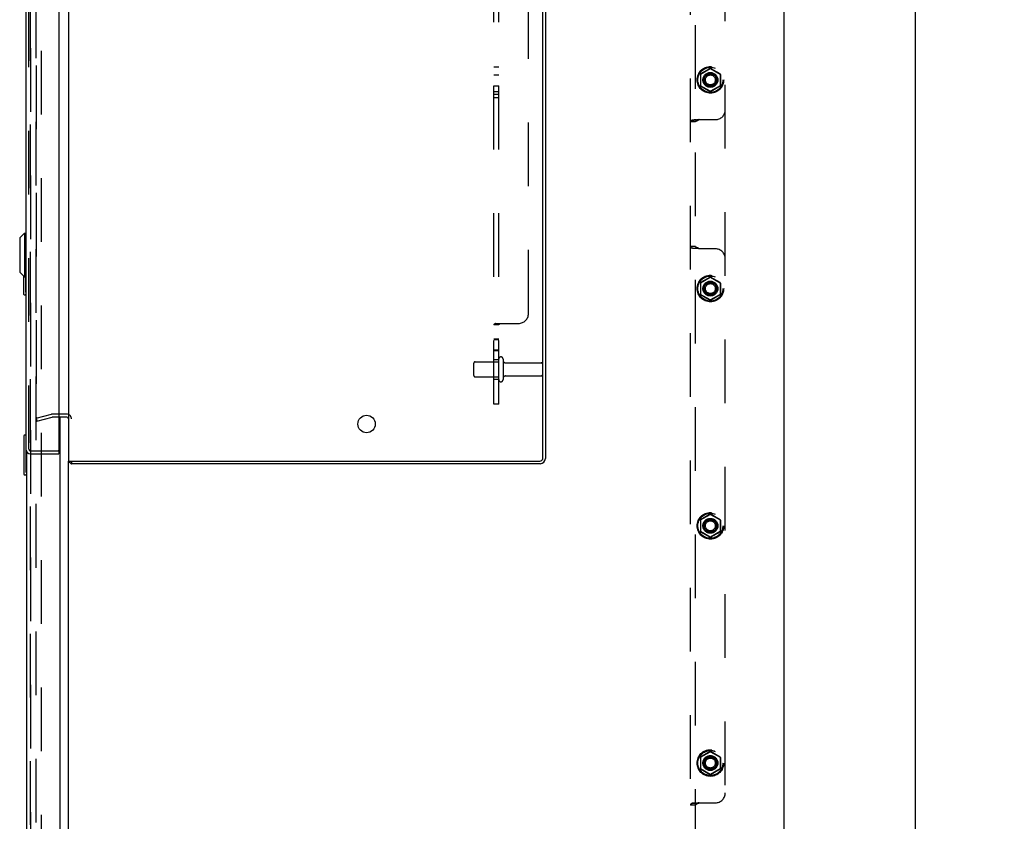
# Model space of a CAD drawing. Header units: inches. Extents: x 0 to 291, y 0 to 188.
# Tile 104 of 113: x 151 to 176, y 95 to 115. Entities that reach past the tile are written whole.
import ezdxf

# ---------------------------------------------------------------- set-up
doc = ezdxf.new("R2010")
doc.units = ezdxf.units.IN
doc.header["$LTSCALE"] = 16.018896
doc.header["$MEASUREMENT"] = 0
doc.linetypes.add('HIDDEN', pattern=[0.2, 0.1, -0.1])
doc.layers.get('0').update_dxf_attribs({"linetype": 'CONTINUOUS'})
for name, color, linetype in [('DEFAULT_2', 8, 'HIDDEN'), ('DIMENSIONS', 7, 'CONTINUOUS'), ('EXR_ENCLOSURE_DOOR_ASSEMBLY', 7, 'CONTINUOUS'), ('LEFT_OR_SECONDARY_DOOR_ASSEMBLY', 7, 'CONTINUOUS'), ('RIGHT_OR_MAIN_DOOR_ASSEMBLY', 7, 'CONTINUOUS'), ('SUBPANELS', 7, 'CONTINUOUS')]:
    doc.layers.add(name, color=color, linetype=linetype)
doc.styles.get("Standard").update_dxf_attribs({"font": 'arial.ttf'})
doc.dimstyles.new('DIMSTYLE_1', dxfattribs={"dimtxt": 1.284938, "dimasz": 1.713251, "dimexe": 0.09, "dimexo": 0.07, "dimgap": 0.0375, "dimtad": 0, "dimtih": 1, "dimtoh": 1, "dimzin": 4, "dimdsep": 46, "dimtxsty": 'Standard', "dimblk": '_FILLED', "dimblk1": '_FILLED', "dimblk2": '_FILLED', "dimcen": 0.09, "dimadec": 3, "dimazin": 1, "dimtfac": 1, "dimtdec": 3, "dimtofl": 0, "dimtmove": 0, "dimatfit": 3, "dimldrblk": '_FILLED', "dimfxl": 0, "dimtolj": 1, "dimtzin": 4, "dimarcsym": 0})

# ---------------------------------------------------------------- blocks, each defined once
blk = doc.blocks.new('_FILLED')
at = {"color": 0, "linetype": 'ByBlock'}
blk.add_solid([(0, 0), (-1, 0.2), (-1, -0.2)], dxfattribs=at)
blk = doc.blocks.new('*D4')
at = {"layer": 'DIMENSIONS', "color": 2, "linetype": 'Continuous'}
for p, q in [((171.368, 133.037), (175.197, 133.037)), ((173.655, 133.037), (173.655, 92.322)), ((173.655, 49.037), (173.655, 89.752)), ((171.368, 49.037), (175.197, 49.037))]:
    blk.add_line(p, q, dxfattribs=at)
at = {"layer": 'DIMENSIONS', "color": 2, "linetype": 'Continuous', "xscale": 1.7132508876, "yscale": 1.7132508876, "zscale": 1.7132508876}
for p, rotation in [((173.655, 133.037), 90), ((173.655, 49.037), 270)]:
    blk.add_blockref('_FILLED', p, dxfattribs=dict(at, rotation=rotation))
at = {"layer": 'DIMENSIONS', "color": 2, "linetype": 'Continuous', "insert": (173.655, 91.679), "char_height": 1.2849, "width": 4.49012, "attachment_point": 2, "line_spacing_factor": 0.9}
blk.add_mtext('84.00', dxfattribs=at)

msp = doc.modelspace()

# ---------------------------------------------------------------- linework, layer by layer
at = {"color": 7, "linetype": 'Continuous'}
for p, q in [((170.3566, 132.9117), (170.3566, 49.1617)), ((152.3146, 104.8167), (152.1136, 104.8167)), ((152.3566, 56.318), (152.3566, 103.6297)), ((152.4316, 103.6297), (152.4316, 103.5667))]:
    msp.add_line(p, q, dxfattribs=at)
at = {"color": 3, "linetype": 'Continuous'}
for p, q in [((152.3566, 127.5037), (152.3566, 103.6297)), ((164.2936, 103.7097), (164.2936, 127.4237)), ((164.3566, 127.4307), (164.3566, 103.7027)), ((152.3146, 104.7417), (152.1136, 104.7417)), ((152.3566, 103.6297), (164.2136, 103.6297)), ((164.2206, 103.5667), (152.4316, 103.5667))]:
    msp.add_line(p, q, dxfattribs=at)
for points in [[(152.4097, 103.5857), (152.4113, 103.5846), (152.4129, 103.5832), (152.4144, 103.5816), (152.4159, 103.5799), (152.4174, 103.5781), (152.4202, 103.5746)], [(152.4202, 103.5746), (152.4216, 103.573), (152.4229, 103.5715), (152.4243, 103.5702), (152.4257, 103.569), (152.427, 103.5681), (152.4283, 103.5674), (152.4295, 103.567), (152.4306, 103.5668), (152.4316, 103.5667)]]:
    msp.add_lwpolyline(points, dxfattribs=at)
msp.add_circle((159.8566, 104.5667), 0.219, dxfattribs=at)
at = {"color": 7, "linetype": 'Continuous'}
msp.add_arc((152.3146, 104.6997), 0.117, 69.25605, 90, dxfattribs=at)
at = {"color": 3, "linetype": 'Continuous'}
for centre, radius, start, end in [((152.3146, 104.6997), 0.042, 0, 90), ((152.4736, 103.6837), 0.117, 207.49574, 236.90018), ((164.2136, 103.7097), 0.08, 270, 360), ((164.2206, 103.7027), 0.136, 270, 360)]:
    msp.add_arc(centre, radius, start, end, dxfattribs=at)
at = {"layer": 'DEFAULT_2', "color": 8, "linetype": 'HIDDEN'}
for p, q in [((151.5441, 56.0992), (151.5441, 129.9742)), ((151.6691, 129.9742), (151.6691, 56.0992)), ((151.544, 126.3985), (151.544, 104.735)), ((162.5566, 105.7842), (162.5566, 106.0992)), ((162.5866, 106.1292), (163.1816, 106.1292)), ((163.1816, 105.6842), (163.1816, 106.1992)), ((163.2916, 106.1992), (163.2916, 105.6842)), ((163.3541, 106.1067), (164.2516, 106.1067)), ((164.2816, 106.0767), (164.2816, 105.8067)), ((163.3541, 105.7767), (164.2516, 105.7767)), ((162.5866, 105.7542), (163.1816, 105.7542)), ((151.544, 104.7099), (151.9301, 104.8133)), ((152.1136, 104.8167), (151.956, 104.8167)), ((151.544, 104.7099), (151.5634, 104.6374)), ((151.5582, 104.72), (151.5576, 104.72)), ((151.5634, 104.6374), (151.9495, 104.7409)), ((152.1136, 104.7417), (151.956, 104.7417))]:
    msp.add_line(p, q, dxfattribs=at)
for points in [[(151.544, 104.7333), (151.544, 104.7339), (151.544, 104.7345), (151.544, 104.735)], [(151.544, 104.735), (151.544, 104.7337), (151.5442, 104.7323), (151.5445, 104.731), (151.5449, 104.7297), (151.5454, 104.7284), (151.5461, 104.7272), (151.5468, 104.7261), (151.5476, 104.725), (151.5485, 104.7241), (151.5495, 104.7232), (151.5506, 104.7224), (151.5518, 104.7217), (151.553, 104.7211), (151.5542, 104.7207), (151.5555, 104.7203), (151.5568, 104.7201), (151.5581, 104.72), (151.5584, 104.72)], [(151.5446, 104.7305), (151.5445, 104.7311), (151.5443, 104.7316), (151.5442, 104.7322), (151.5441, 104.7328)], [(151.5479, 104.7247), (151.5476, 104.7251), (151.5472, 104.7256), (151.5469, 104.726), (151.5465, 104.7265), (151.5462, 104.7269), (151.5459, 104.7274), (151.5457, 104.7279), (151.5454, 104.7284), (151.5452, 104.7289), (151.545, 104.7295), (151.5448, 104.73)], [(151.5509, 104.7222), (151.5504, 104.7225), (151.55, 104.7228), (151.5495, 104.7232), (151.5491, 104.7235), (151.5487, 104.7239), (151.5483, 104.7243)], [(151.5534, 104.721), (151.5529, 104.7212), (151.5523, 104.7214), (151.5519, 104.7217), (151.5514, 104.7219)], [(151.5571, 104.7201), (151.5566, 104.7201), (151.556, 104.7202), (151.5555, 104.7203), (151.5549, 104.7205), (151.5544, 104.7206), (151.5539, 104.7208)], [(151.5584, 104.72), (151.5594, 104.7201), (151.5607, 104.7202), (151.562, 104.7205)], [(151.5598, 104.7201), (151.5593, 104.72), (151.5587, 104.72), (151.5584, 104.72)], [(151.562, 104.7205), (151.5615, 104.7204), (151.5609, 104.7202), (151.5604, 104.7202)]]:
    msp.add_lwpolyline(points, dxfattribs=at)
for centre, radius, start, end in [((162.5866, 106.0992), 0.03, 90, 180), ((163.2366, 106.1992), 0.055, 0, 180), ((163.3541, 106.1692), 0.0625, 180, 270), ((164.2516, 106.0767), 0.03, 0, 90), ((162.5866, 105.7842), 0.03, 180, 270), ((163.3541, 105.7142), 0.0625, 90, 180), ((164.2516, 105.8067), 0.03, 270, 360), ((163.2366, 105.6842), 0.055, 180, 360), ((151.956, 104.7167), 0.1, 90, 105), ((152.3146, 104.6997), 0.117, 0, 69.25605), ((151.956, 104.7167), 0.025, 90, 105)]:
    msp.add_arc(centre, radius, start, end, dxfattribs=at)
at = {"layer": 'EXR_ENCLOSURE_DOOR_ASSEMBLY', "color": 3, "linetype": 'Continuous'}
for p, q in [((151.2886, 127.1997), (151.2886, 103.9337)), ((152.1136, 127.2267), (152.1136, 103.9067)), ((151.4056, 103.8167), (152.1136, 103.8167))]:
    msp.add_line(p, q, dxfattribs=at)
at = {"layer": 'EXR_ENCLOSURE_DOOR_ASSEMBLY', "color": 8, "linetype": 'HIDDEN'}
for p, q in [((151.3636, 103.9337), (151.3636, 127.1997)), ((151.4056, 103.8917), (152.0986, 103.8917))]:
    msp.add_line(p, q, dxfattribs=at)
at = {"layer": 'EXR_ENCLOSURE_DOOR_ASSEMBLY', "color": 7, "linetype": 'Continuous'}
for p, q in [((151.1311, 109.2498), (151.2492, 109.3679)), ((151.1311, 109.2498), (151.1311, 108.3837)), ((151.2492, 109.3679), (151.2492, 108.2656)), ((151.2492, 109.3679), (151.2886, 109.3679)), ((151.1311, 108.3837), (151.2492, 108.2656)), ((151.2286, 108.2862), (151.2286, 107.8317)), ((151.2492, 108.2656), (151.2886, 108.2656)), ((151.2753, 108.2656), (151.2753, 107.9167)), ((151.2436, 107.8167), (151.2886, 107.8167)), ((152.0986, 103.8917), (152.1136, 103.8917)), ((152.1136, 103.8917), (152.1136, 103.8167))]:
    msp.add_line(p, q, dxfattribs=at)
msp.add_lwpolyline([(151.2753, 107.9167), (151.2752, 107.9104), (151.2751, 107.9042), (151.2748, 107.8981), (151.2745, 107.8921), (151.2741, 107.8863), (151.2736, 107.8806)], dxfattribs=at)
for centre, start, end in [((151.2436, 107.8317), 180, 270), ((151.2736, 107.8317), 270, 360)]:
    msp.add_arc(centre, 0.015, start, end, dxfattribs=at)
at = {"layer": 'EXR_ENCLOSURE_DOOR_ASSEMBLY', "color": 3, "linetype": 'Continuous'}
for centre, radius, start, end in [((151.4056, 103.9337), 0.117, 180, 270), ((152.0986, 103.9067), 0.015, 270, 360)]:
    msp.add_arc(centre, radius, start, end, dxfattribs=at)
at = {"layer": 'EXR_ENCLOSURE_DOOR_ASSEMBLY', "color": 8, "linetype": 'HIDDEN'}
msp.add_arc((151.4056, 103.9337), 0.042, 180, 270, dxfattribs=at)
at = {"layer": 'LEFT_OR_SECONDARY_DOOR_ASSEMBLY', "color": 8, "linetype": 'HIDDEN'}
msp.add_line((151.4026, 56.0332), (151.4026, 130.0402), dxfattribs=at)
at = {"layer": 'RIGHT_OR_MAIN_DOOR_ASSEMBLY', "color": 8, "linetype": 'HIDDEN'}
msp.add_line((151.4026, 130.0402), (151.4026, 56.0332), dxfattribs=at)
at = {"layer": 'RIGHT_OR_MAIN_DOOR_ASSEMBLY', "color": 3, "linetype": 'Continuous'}
for p, q in [((152.1526, 104.8167), (152.1526, 104.8187)), ((152.1526, 55.9107), (152.1526, 104.7417)), ((151.2986, 103.8864), (151.2986, 56.0332))]:
    msp.add_line(p, q, dxfattribs=at)
at = {"layer": 'RIGHT_OR_MAIN_DOOR_ASSEMBLY', "color": 7, "linetype": 'Continuous'}
for p, q in [((151.2886, 104.2867), (151.2536, 104.2867)), ((151.2386, 104.2717), (151.2386, 103.3017)), ((151.2853, 104.1867), (151.2853, 103.3867)), ((151.2536, 103.2867), (151.2986, 103.2867))]:
    msp.add_line(p, q, dxfattribs=at)
for points in [[(151.2836, 104.2229), (151.2841, 104.2172), (151.2845, 104.2114), (151.2848, 104.2054), (151.2851, 104.1993), (151.2852, 104.193), (151.2853, 104.1867)], [(151.2853, 103.3867), (151.2852, 103.3804), (151.2851, 103.3742), (151.2848, 103.3681), (151.2845, 103.3621), (151.2841, 103.3563), (151.2836, 103.3506)]]:
    msp.add_lwpolyline(points, dxfattribs=at)
for centre, start, end in [((151.2536, 104.2717), 90, 180), ((151.2836, 104.2717), 70.49043, 90), ((151.2536, 103.3017), 180, 270), ((151.2836, 103.3017), 270, 360)]:
    msp.add_arc(centre, 0.015, start, end, dxfattribs=at)
at = {"layer": 'SUBPANELS', "color": 8, "linetype": 'HIDDEN'}
for p, q in [((168.0066, 57.193), (168.0066, 128.8805)), ((168.1316, 58.535), (168.1316, 127.5385)), ((163.0566, 105.0667), (163.0566, 126.0668)), ((163.1816, 105.0667), (163.1816, 126.0668)), ((163.9316, 107.3477), (163.9316, 123.7857)), ((168.8816, 63.443), (168.8816, 122.6305)), ((163.1816, 113.5423), (163.0566, 113.5423)), ((168.5016, 113.5129), (168.2591, 113.3729)), ((168.2616, 113.3715), (168.5016, 113.51)), ((168.7541, 113.3729), (168.5116, 113.5129)), ((168.5116, 113.51), (168.7516, 113.3715)), ((163.1816, 113.3393), (163.0566, 113.3393)), ((168.2541, 113.3642), (168.2541, 113.0842)), ((168.2566, 113.3628), (168.2566, 113.0857)), ((168.7566, 113.3628), (168.7566, 113.0857)), ((168.7591, 113.3642), (168.7591, 113.0842)), ((163.1816, 113.0633), (163.0566, 113.0633)), ((168.2591, 113.0756), (168.5016, 112.9356)), ((168.5016, 112.9385), (168.2616, 113.077)), ((168.7516, 113.077), (168.5116, 112.9385)), ((168.5116, 112.9356), (168.7541, 113.0756)), ((163.1816, 112.9278), (163.0566, 112.9278)), ((163.1816, 112.8603), (163.0566, 112.8603)), ((163.1816, 112.7718), (163.0566, 112.7718)), ((168.1436, 112.2171), (168.1136, 112.2166)), ((168.2165, 112.2242), (168.6316, 112.2242)), ((168.1316, 112.1669), (168.0066, 112.1669)), ((168.1316, 109.0316), (168.0066, 109.0316)), ((168.6316, 108.9742), (168.2165, 108.9742)), ((168.5016, 108.2629), (168.2591, 108.1229)), ((168.2616, 108.1215), (168.5016, 108.26)), ((168.7541, 108.1229), (168.5116, 108.2629)), ((168.5116, 108.26), (168.7516, 108.1215)), ((168.2541, 108.1142), (168.2541, 107.8342)), ((168.2566, 108.1128), (168.2566, 107.8357)), ((168.7566, 108.1128), (168.7566, 107.8357)), ((168.7591, 108.1142), (168.7591, 107.8342)), ((168.2591, 107.8256), (168.5016, 107.6856)), ((168.5016, 107.6885), (168.2616, 107.827)), ((168.7516, 107.827), (168.5116, 107.6885)), ((168.5116, 107.6856), (168.7541, 107.8256)), ((163.1816, 107.0627), (163.0566, 107.0627)), ((163.1097, 107.0977), (163.6816, 107.0977)), ((163.1868, 107.0716), (163.184, 107.0688)), ((163.2026, 107.0838), (163.1998, 107.0813)), ((163.1816, 106.704), (163.0566, 106.704)), ((163.0566, 106.6969), (163.1816, 106.6969)), ((163.1816, 106.424), (163.0566, 106.424)), ((163.0566, 106.4169), (163.1816, 106.4169)), ((163.0566, 106.1917), (163.1816, 106.1917)), ((163.0566, 105.6917), (163.1816, 105.6917)), ((163.1816, 105.0667), (163.0566, 105.0667)), ((168.2541, 102.1455), (168.2541, 101.8655)), ((168.2566, 102.1441), (168.2566, 101.8669)), ((168.5016, 102.2942), (168.2591, 102.1542)), ((168.2616, 102.1527), (168.5016, 102.2913)), ((168.7541, 102.1542), (168.5116, 102.2942)), ((168.5116, 102.2913), (168.7516, 102.1527)), ((168.7566, 102.1441), (168.7566, 101.8669)), ((168.7591, 102.1455), (168.7591, 101.8655)), ((168.2591, 101.8568), (168.5016, 101.7168)), ((168.5016, 101.7197), (168.2616, 101.8583)), ((168.7516, 101.8583), (168.5116, 101.7197)), ((168.5116, 101.7168), (168.7541, 101.8568)), ((168.2541, 96.1767), (168.2541, 95.8967)), ((168.2566, 96.1753), (168.2566, 95.8982)), ((168.5016, 96.3254), (168.2591, 96.1854)), ((168.2616, 96.184), (168.5016, 96.3225)), ((168.7541, 96.1854), (168.5116, 96.3254)), ((168.5116, 96.3225), (168.7516, 96.184)), ((168.7566, 96.1753), (168.7566, 95.8982)), ((168.7591, 96.1767), (168.7591, 95.8967)), ((168.2591, 95.8881), (168.5016, 95.7481)), ((168.5016, 95.751), (168.2616, 95.8895)), ((168.7516, 95.8895), (168.5116, 95.751)), ((168.5116, 95.7481), (168.7541, 95.8881)), ((168.1316, 94.9794), (168.0066, 94.9794)), ((168.1436, 95.0296), (168.1136, 95.0291)), ((168.2165, 95.0367), (168.6316, 95.0367))]:
    msp.add_line(p, q, dxfattribs=at)
for points in [[(168.0158, 112.1933), (168.0186, 112.1961), (168.0239, 112.1999), (168.031, 112.2035), (168.0406, 112.2069), (168.0516, 112.2096), (168.0621, 112.2116), (168.073, 112.2131), (168.0849, 112.2143), (168.0976, 112.2153), (168.1109, 112.2161), (168.1245, 112.2166), (168.1378, 112.217), (168.1536, 112.2173)], [(168.1136, 112.2166), (168.0959, 112.2161), (168.0795, 112.2151), (168.064, 112.2134), (168.049, 112.2105), (168.0352, 112.2062), (168.0232, 112.1999), (168.0158, 112.1933)], [(168.2308, 112.2242), (168.2183, 112.2164), (168.2053, 112.2096), (168.1919, 112.2035), (168.1789, 112.1982), (168.1672, 112.1938), (168.1566, 112.1895), (168.1469, 112.1851), (168.139, 112.1801), (168.1336, 112.1742), (168.1316, 112.1669)], [(168.2165, 112.2242), (168.1965, 112.2203), (168.1752, 112.2182), (168.1536, 112.2173)], [(168.0158, 112.1933), (168.0141, 112.1912), (168.0085, 112.1803), (168.0066, 112.1669)], [(168.0157, 109.0052), (168.0141, 109.0073), (168.0085, 109.0182), (168.0066, 109.0316)], [(168.1436, 108.9814), (168.1136, 108.9819), (168.0959, 108.9824), (168.0795, 108.9834), (168.064, 108.9851), (168.049, 108.9879), (168.0352, 108.9922), (168.0232, 108.9986), (168.0157, 109.0052)], [(168.1402, 108.9814), (168.1231, 108.9819), (168.1068, 108.9826), (168.0914, 108.9836), (168.0768, 108.985), (168.0627, 108.9868), (168.0498, 108.9892), (168.0378, 108.9924), (168.0281, 108.9963), (168.0221, 108.9997), (168.018, 109.0029), (168.0157, 109.0052)], [(168.2308, 108.9742), (168.2183, 108.9821), (168.2053, 108.9889), (168.1919, 108.995), (168.1789, 109.0003), (168.1672, 109.0047), (168.1566, 109.009), (168.1469, 109.0134), (168.139, 109.0184), (168.1336, 109.0243), (168.1316, 109.0316)], [(168.2165, 108.9742), (168.1965, 108.9782), (168.1752, 108.9802), (168.1536, 108.9812), (168.1436, 108.9814)], [(163.0829, 107.0841), (163.0761, 107.0811), (163.07, 107.0781), (163.0643, 107.0746), (163.06, 107.0708), (163.0575, 107.0669), (163.0566, 107.0627)], [(163.1097, 107.0977), (163.1042, 107.0939), (163.0975, 107.0904), (163.0902, 107.0872), (163.0829, 107.0841), (163.0761, 107.0811), (163.07, 107.0781)], [(163.1097, 107.0977), (163.1042, 107.0939), (163.0975, 107.0904)], [(163.1968, 107.0789), (163.19, 107.0742), (163.1868, 107.0716), (163.184, 107.0688), (163.1822, 107.0659), (163.1816, 107.0627)], [(163.2065, 107.0977), (163.207, 107.0938), (163.2065, 107.0902), (163.205, 107.0869), (163.2026, 107.0838), (163.1998, 107.0813), (163.1968, 107.0789)], [(168.0158, 95.0058), (168.0141, 95.0037), (168.0085, 94.9928), (168.0066, 94.9794)], [(168.0158, 95.0058), (168.0186, 95.0086), (168.0239, 95.0124), (168.031, 95.016), (168.0406, 95.0194), (168.0516, 95.0221), (168.0621, 95.0241), (168.073, 95.0256), (168.0849, 95.0268), (168.0976, 95.0278), (168.1109, 95.0286), (168.1245, 95.0291), (168.1378, 95.0295), (168.1536, 95.0298)], [(168.1136, 95.0291), (168.0959, 95.0286), (168.0795, 95.0276), (168.064, 95.0259), (168.049, 95.023), (168.0352, 95.0187), (168.0232, 95.0124), (168.0158, 95.0058)], [(168.2308, 95.0367), (168.2183, 95.0289), (168.2053, 95.0221), (168.1919, 95.016), (168.1789, 95.0107), (168.1672, 95.0063), (168.1566, 95.002), (168.1469, 94.9976), (168.139, 94.9926), (168.1336, 94.9867), (168.1316, 94.9794)], [(168.2165, 95.0367), (168.1965, 95.0328), (168.1752, 95.0307), (168.1536, 95.0298)]]:
    msp.add_lwpolyline(points, dxfattribs=at)
for centre, radius in [((168.5066, 113.2242), 0.335), ((168.5066, 113.2242), 0.3315), ((168.5066, 113.2242), 0.3183), ((168.5066, 113.2242), 0.3148), ((168.5066, 113.2242), 0.1875), ((168.5066, 113.2242), 0.176), ((168.5066, 113.2242), 0.156), ((168.5066, 113.2242), 0.155), ((168.5066, 113.2242), 0.125), ((168.5066, 107.9742), 0.335), ((168.5066, 107.9742), 0.3315), ((168.5066, 107.9742), 0.3183), ((168.5066, 107.9742), 0.3148), ((168.5066, 107.9742), 0.1875), ((168.5066, 107.9742), 0.176), ((168.5066, 107.9742), 0.156), ((168.5066, 107.9742), 0.155), ((168.5066, 107.9742), 0.125), ((168.5066, 102.0055), 0.335), ((168.5066, 102.0055), 0.3315), ((168.5066, 102.0055), 0.3183), ((168.5066, 102.0055), 0.3148), ((168.5066, 102.0055), 0.1875), ((168.5066, 102.0055), 0.176), ((168.5066, 102.0055), 0.156), ((168.5066, 102.0055), 0.155), ((168.5066, 102.0055), 0.125), ((168.5066, 96.0367), 0.335), ((168.5066, 96.0367), 0.3315), ((168.5066, 96.0367), 0.3183), ((168.5066, 96.0367), 0.3148), ((168.5066, 96.0367), 0.1875), ((168.5066, 96.0367), 0.176), ((168.5066, 96.0367), 0.156), ((168.5066, 96.0367), 0.155), ((168.5066, 96.0367), 0.125)]:
    msp.add_circle(centre, radius, dxfattribs=at)
for centre, radius, start, end in [((168.5066, 113.5043), 0.01, 60.01075, 119.99079), ((168.5066, 113.5014), 0.01, 60.00491, 119.99047), ((168.2641, 113.3642), 0.01, 120.01002, 179.99124), ((168.2666, 113.3628), 0.01, 120.00263, 179.99156), ((168.7466, 113.3628), 0.01, 0.00416, 59.99268), ((168.7491, 113.3642), 0.01, 0.01038, 59.99169), ((168.2641, 113.0842), 0.01, 180.01038, 239.99169), ((168.2666, 113.0857), 0.01, 180.00416, 239.99268), ((168.7466, 113.0857), 0.01, 300.00263, 359.99156), ((168.7491, 113.0842), 0.01, 300.01002, 359.99124), ((168.5066, 112.9471), 0.01, 240.00491, 299.99047), ((168.5066, 112.9442), 0.01, 240.01075, 299.99079), ((168.6316, 112.4742), 0.25, 270, 360), ((168.6316, 108.7242), 0.25, 0, 90), ((168.5066, 108.2543), 0.01, 60.01075, 119.99079), ((168.5066, 108.2514), 0.01, 60.00491, 119.99047), ((168.2641, 108.1142), 0.01, 120.01002, 179.99124), ((168.2666, 108.1128), 0.01, 120.00263, 179.99156), ((168.7466, 108.1128), 0.01, 0.00416, 59.99268), ((168.7491, 108.1142), 0.01, 0.01038, 59.99169), ((168.2641, 107.8342), 0.01, 180.01038, 239.99169), ((168.2666, 107.8357), 0.01, 180.00416, 239.99268), ((168.7466, 107.8357), 0.01, 300.00263, 359.99156), ((168.7491, 107.8342), 0.01, 300.01002, 359.99124), ((168.5066, 107.6971), 0.01, 240.00491, 299.99047), ((168.5066, 107.6942), 0.01, 240.01075, 299.99079), ((163.6816, 107.3477), 0.25, 270, 360), ((168.2641, 102.1455), 0.01, 120.01002, 179.99124), ((168.2666, 102.1441), 0.01, 120.00263, 179.99156), ((168.5066, 102.2855), 0.01, 60.01075, 119.99079), ((168.5066, 102.2826), 0.01, 60.00491, 119.99047), ((168.7466, 102.1441), 0.01, 0.00416, 59.99268), ((168.7491, 102.1455), 0.01, 0.01038, 59.99169), ((168.2641, 101.8655), 0.01, 180.01038, 239.99169), ((168.2666, 101.8669), 0.01, 180.00416, 239.99268), ((168.7466, 101.8669), 0.01, 300.00263, 359.99156), ((168.7491, 101.8655), 0.01, 300.01002, 359.99124), ((168.5066, 101.7284), 0.01, 240.00491, 299.99047), ((168.5066, 101.7255), 0.01, 240.01075, 299.99079), ((168.2641, 96.1767), 0.01, 120.01002, 179.99124), ((168.2666, 96.1753), 0.01, 120.00263, 179.99156), ((168.5066, 96.3168), 0.01, 60.01075, 119.99079), ((168.5066, 96.3139), 0.01, 60.00491, 119.99047), ((168.7466, 96.1753), 0.01, 0.00416, 59.99268), ((168.7491, 96.1767), 0.01, 0.01038, 59.99169), ((168.2641, 95.8967), 0.01, 180.01038, 239.99169), ((168.2666, 95.8982), 0.01, 180.00416, 239.99268), ((168.7466, 95.8982), 0.01, 300.00263, 359.99156), ((168.7491, 95.8967), 0.01, 300.01002, 359.99124), ((168.5066, 95.7596), 0.01, 240.00491, 299.99047), ((168.5066, 95.7567), 0.01, 240.01075, 299.99079), ((168.6316, 95.2867), 0.25, 270, 360)]:
    msp.add_arc(centre, radius, start, end, dxfattribs=at)

# ---------------------------------------------------------------- dimensions: what is measured, and where the dimension line sits
at = {"layer": 'DIMENSIONS', "color": 2, "linetype": 'Continuous'}
dim = msp.add_linear_dim(base=(173.6555, 49.0367), p1=(171.2984, 133.0367), p2=(171.2984, 49.0367), angle=270, dimstyle='DIMSTYLE_1', dxfattribs=at)
dim.commit()
dim.dimension.update_dxf_attribs({"geometry": '*D4', "text_midpoint": (173.648, 91.0296), "dimtype": 160})

doc.saveas('drawing.dxf')
